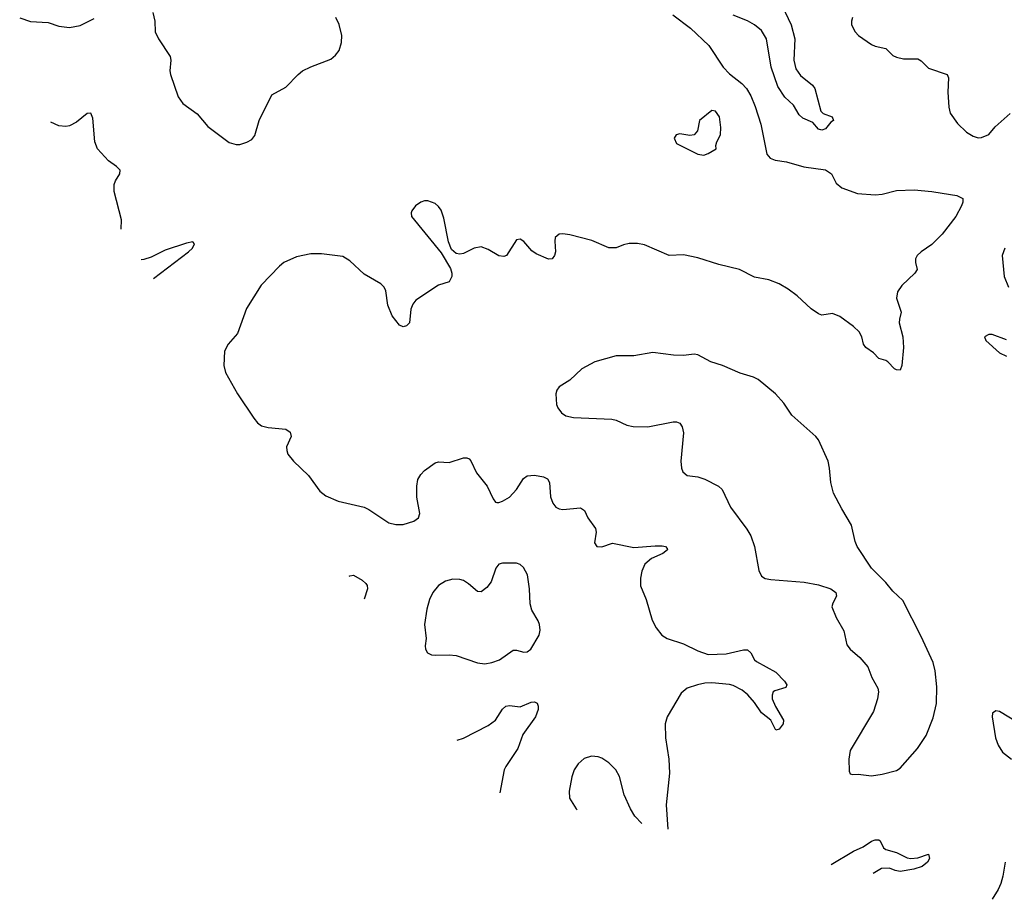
# Model space of a CAD drawing. Header units: inches. Extents: x 1308439 to 1441336, y 959892 to 1036309.
# Tile 98 of 167: x 1400670 to 1406218, y 960241 to 965198. Entities that reach past the tile are written whole.
import ezdxf

# ---------------------------------------------------------------- set-up
doc = ezdxf.new("R2010")
doc.units = ezdxf.units.IN
doc.header["$MEASUREMENT"] = 0
doc.layers.add('B4906', color=7, linetype='Continuous')

msp = doc.modelspace()

# ---------------------------------------------------------------- linework, layer by layer
at = {"layer": 'B4906', "color": 6}
for points, elevation in [([(1404932.8, 965350), (1405016.7, 965170), (1405036.7, 965090), (1405031.9, 964970), (1405042.3, 964922.3), (1405070, 964883.8), (1405137.6, 964830), (1405150.9, 964810), (1405183.6, 964683.6), (1405197.6, 964670), (1405247.7, 964650), (1405254.8, 964630), (1405239.7, 964620.3), (1405210, 964582.9), (1405190, 964575.9), (1405170, 964582.1), (1405138.7, 964618.7), (1405082.6, 964642.6), (1405062.1, 964662.1), (1405030, 964716), (1404981, 964761), (1404941.2, 964821.2), (1404903.8, 964930), (1404877.2, 965090), (1404850, 965136.6), (1404810, 965169.6), (1404770, 965191.7), (1404690, 965223.4)], 1900), ([(1401419.6, 965239.6), (1401430.8, 965190), (1401434.2, 965130), (1401452.5, 965090), (1401517, 964990), (1401520.7, 964970), (1401516.4, 964910), (1401520.1, 964890), (1401563.2, 964763.2), (1401590, 964726.4), (1401670, 964667.6), (1401730, 964596), (1401850, 964506.3), (1401890, 964494.9), (1401910, 964495.5), (1401950, 964507.2), (1401977.2, 964522.8), (1401995, 964545), (1402018.5, 964630), (1402090, 964774.9), (1402170, 964817.4), (1402238.1, 964890), (1402264.1, 964910), (1402310, 964932.6), (1402423.5, 964976.5), (1402450, 964997.5), (1402470, 965025.6), (1402483.4, 965070), (1402484.9, 965110), (1402470, 965171.1), (1402450.3, 965210.3)], 1900), ([(1400670, 965209), (1400730, 965189), (1400830, 965182.1), (1400890, 965162.7), (1400950, 965153.8), (1401010, 965166.1), (1401090, 965205.5)], 1900), ([(1404350, 965226), (1404450, 965151.4), (1404552.6, 965052.6), (1404634.1, 964930), (1404670, 964893.3), (1404738.8, 964838.8), (1404765.2, 964810), (1404790.1, 964770), (1404814, 964710), (1404845.2, 964610), (1404880.3, 964440.3), (1404898, 964418), (1404927, 964407), (1404990, 964396.5), (1405088.6, 964368.6), (1405210, 964351.5), (1405244.2, 964330), (1405270, 964276.3), (1405301.6, 964250), (1405390, 964219.5), (1405490.6, 964210.6), (1405530, 964215.5), (1405610, 964235.9), (1405710, 964239.7), (1405809.8, 964230.2), (1405913.7, 964213.7), (1405950, 964206.7), (1405984, 964190), (1405983.1, 964170), (1405975.6, 964150), (1405944.9, 964090), (1405866.7, 963990), (1405810, 963931.3), (1405748.4, 963890), (1405726.4, 963870), (1405717, 963850), (1405716.5, 963830), (1405727.2, 963790), (1405713.4, 963770), (1405639.4, 963700.6), (1405615.2, 963664.8), (1405609.7, 963629.7), (1405637.4, 963550), (1405626.4, 963510), (1405626, 963490), (1405645.6, 963410), (1405650.2, 963350), (1405640.3, 963250), (1405630, 963223.7), (1405610, 963224.2), (1405599.3, 963230), (1405561.6, 963270), (1405550, 963278.3), (1405510, 963289.6), (1405480.8, 963320.8), (1405437.8, 963350), (1405423.4, 963370), (1405414.9, 963410), (1405399.1, 963439.1), (1405367.1, 963470), (1405290, 963526.4), (1405250, 963543.1), (1405190, 963533.8), (1405170, 963540.3), (1405129.3, 963569.3), (1405050, 963642.5), (1405000.2, 963680.2), (1404950, 963709), (1404890, 963732.6), (1404810, 963746.8), (1404726, 963790), (1404610, 963818.6), (1404490, 963856.2), (1404410, 963872.4), (1404330, 963869.9), (1404189.7, 963930), (1404150, 963936.6), (1404103.6, 963936.5), (1404072.6, 963930), (1404030, 963913.1), (1403990, 963912.8), (1403893.3, 963953.3), (1403770, 963985.1), (1403730, 963990.8), (1403710, 963988.6), (1403687.8, 963970), (1403684.8, 963950), (1403689.1, 963890), (1403683.6, 963870), (1403669.6, 963850.4), (1403650, 963849.1), (1403579.4, 963879.4), (1403556.4, 963896.4), (1403510, 963948.7), (1403490, 963960.5), (1403470, 963957.6), (1403412.7, 963870), (1403396.9, 963863.1), (1403370, 963866.7), (1403310, 963902.8), (1403270, 963917.9), (1403230.1, 963909.9), (1403170, 963881.2), (1403150, 963877.4), (1403130, 963881.4), (1403103.2, 963903.2), (1403085.6, 963945.6), (1403060.3, 964080.3), (1403044.7, 964124.7), (1403030, 964146), (1403010, 964162.4), (1402970, 964176.8), (1402950, 964176.8), (1402930.5, 964170), (1402900.2, 964150), (1402879.3, 964120.7), (1402875.4, 964110), (1402878.2, 964090), (1403044.8, 963884.8), (1403097, 963796.9), (1403105.3, 963770), (1403104, 963750), (1403090, 963720.2), (1403030, 963702.1), (1402901.6, 963618.4), (1402885.2, 963594.8), (1402873.8, 963566.2), (1402866.4, 963490), (1402850, 963472.7), (1402830, 963468.1), (1402810, 963476.7), (1402769.1, 963529.1), (1402743.3, 963590), (1402733.8, 963670), (1402723.4, 963690), (1402704, 963710), (1402610, 963763.2), (1402530, 963839.9), (1402490, 963863.6), (1402370, 963879.6), (1402310, 963877.8), (1402230, 963861.1), (1402158.5, 963830), (1402133.8, 963810), (1402030, 963701.6), (1401948.6, 963570), (1401896.6, 963430), (1401844.5, 963370), (1401823.5, 963330), (1401820.4, 963250), (1401829.6, 963209.6), (1401896.6, 963090), (1401990, 962951.6), (1402010, 962926.9), (1402032.4, 962910), (1402070, 962900.1), (1402170, 962890.1), (1402194.3, 962874.3), (1402199.1, 962850), (1402174, 962790), (1402174.3, 962770), (1402181.5, 962750), (1402212.9, 962710), (1402296.3, 962630), (1402361.6, 962541.6), (1402394.9, 962514.9), (1402463.7, 962483.7), (1402610, 962450.6), (1402637.3, 962437.3), (1402750, 962362.8), (1402790, 962353.8), (1402830, 962354), (1402890, 962372.1), (1402916.8, 962390), (1402924, 962416), (1402907, 962507), (1402907.2, 962570), (1402913.9, 962606.1), (1402930, 962635.3), (1402950, 962657.3), (1403010, 962701.4), (1403030, 962706), (1403090, 962703.1), (1403170, 962728.1), (1403190, 962729.5), (1403202.8, 962722.8), (1403212.5, 962712.5), (1403243.8, 962643.8), (1403304.3, 962570), (1403337.1, 962497.1), (1403350, 962479.5), (1403357.8, 962477.7), (1403370, 962476.5), (1403390, 962483.7), (1403430, 962506.6), (1403470, 962550.1), (1403508, 962612), (1403530, 962627.5), (1403570, 962631.2), (1403621.5, 962621.5), (1403642.9, 962610), (1403655.5, 962590), (1403660.1, 962510), (1403673.9, 962473.9), (1403690.5, 962450.5), (1403710, 962440.6), (1403730, 962438.4), (1403830, 962447.3), (1403852.1, 962432.1), (1403870.9, 962390), (1403914, 962330), (1403917.2, 962310), (1403908.8, 962250), (1403920.9, 962230), (1403950, 962227.8), (1404010, 962247.3), (1404130, 962224.1), (1404250, 962233.7), (1404290, 962232.5), (1404308.3, 962228.3), (1404317.4, 962217.4), (1404320.2, 962210), (1404294.4, 962190), (1404230, 962162.1), (1404192.8, 962130), (1404175.7, 962090), (1404167.3, 962050), (1404168.3, 962008.3), (1404200.4, 961930), (1404234.3, 961814.4), (1404256.8, 961770), (1404288.6, 961728.6), (1404318.5, 961710), (1404410, 961679.9), (1404490, 961640.5), (1404550, 961620.1), (1404650, 961623.5), (1404747.3, 961647.3), (1404770, 961645.8), (1404790, 961630.3), (1404811, 961591), (1404821.2, 961581.2), (1404930, 961520.9), (1404978.7, 961470), (1404992.3, 961450), (1404986.5, 961433.5), (1404923.9, 961416.1), (1404916.1, 961410), (1404908.8, 961391.2), (1404910.6, 961370), (1404927.7, 961327.7), (1404974, 961250), (1404971.5, 961230), (1404950, 961199.4), (1404930, 961193.6), (1404902, 961250), (1404850, 961292.5), (1404810.7, 961350.7), (1404773.5, 961393.5), (1404740.2, 961420.2), (1404690, 961444.8), (1404670, 961450.8), (1404570, 961461.6), (1404530, 961458.4), (1404489.2, 961450), (1404431, 961430), (1404397.8, 961402.2), (1404319, 961270), (1404307.6, 961230), (1404308.3, 961150), (1404328.2, 961030), (1404331.3, 960951.3), (1404313.2, 960773.2), (1404321.7, 960635.6)], 1900), ([(1405362.2, 965210), (1405355.9, 965190), (1405357.6, 965170), (1405376.6, 965130), (1405396.2, 965110), (1405470, 965058.3), (1405490, 965048.4), (1405550, 965035.7), (1405590, 964996.3), (1405610, 964986.6), (1405650, 964977), (1405730, 964977.2), (1405750, 964966.2), (1405790, 964925.4), (1405896.3, 964890), (1405903.3, 964870), (1405899.6, 964790), (1405904.9, 964704.9), (1405911.8, 964671.8), (1405953.7, 964613.7), (1406005.2, 964565.2), (1406041.8, 964541.8), (1406070, 964532.8), (1406090, 964534.5), (1406130, 964551.2), (1406165.6, 964594.4), (1406250.2, 964670)], 2000), ([(1401241.2, 964017.5), (1401243, 964070), (1401201.6, 964230), (1401202.8, 964270), (1401209.8, 964290.2), (1401234.7, 964330), (1401235.6, 964350), (1401216.3, 964370), (1401170, 964402), (1401107.9, 964470), (1401093.1, 964510), (1401082.7, 964642.7), (1401071.7, 964671.7), (1401050, 964669.6), (1400990, 964620.8), (1400950, 964600.4), (1400930, 964596), (1400890, 964599.7), (1400844.8, 964620.6)], 1800), ([(1401423.5, 963740.2), (1401620.7, 963890), (1401643.5, 963910), (1401655.6, 963935.6), (1401646.4, 963946.4), (1401610, 963938.9), (1401490, 963898.5), (1401410, 963860.1), (1401370, 963846.3), (1401355.1, 963844.2)], 1800), ([(1406220.8, 963910), (1406206.3, 963870), (1406216.6, 963750), (1406241.7, 963690)], 2000), ([(1406230, 963393.9), (1406150, 963423.3), (1406130, 963424), (1406105.4, 963410), (1406112.7, 963390), (1406190, 963321.6), (1406230, 963302.1)], 2000), ([(1402527, 962061.1), (1402530, 962064.4), (1402550, 962067.3), (1402598.9, 962038.9), (1402620.6, 962020.6), (1402627.8, 962010), (1402630.4, 961990), (1402611.7, 961932.2)], 1800), ([(1403134.4, 961137), (1403170, 961148.2), (1403310, 961219.5), (1403350, 961250.7), (1403390, 961312.5), (1403410, 961330.1), (1403430, 961333.4), (1403490, 961326.1), (1403551.6, 961351.6), (1403570, 961354.3), (1403585.2, 961345.2), (1403591.6, 961330), (1403590.6, 961310), (1403575.7, 961270), (1403505.7, 961170), (1403476.6, 961090), (1403409.3, 960990), (1403400.3, 960970), (1403375.8, 960840)], 1800), ([(1406382.4, 961182.4), (1406190, 961299.2), (1406170, 961302.6), (1406150.2, 961289.8), (1406148.8, 961270), (1406168.8, 961150), (1406183.5, 961110), (1406208.2, 961070), (1406257.6, 961030)], 2000), ([(1404175, 960667.3), (1404135.5, 960710), (1404112.4, 960750), (1404076.7, 960830), (1404050, 960933.7), (1404028.2, 960970), (1403990, 961009.5), (1403950, 961036.7), (1403930, 961044.5), (1403892.2, 961047.8), (1403850, 961034.4), (1403815.9, 961004.1), (1403794.3, 960970), (1403781.1, 960930), (1403765.4, 960850), (1403767.5, 960810), (1403804.7, 960750), (1403811.8, 960745.8)], 1900), ([(1405242.5, 960436.7), (1405367.2, 960512.8), (1405422.7, 960537.3), (1405470, 960568.8), (1405490, 960575.6), (1405510, 960575.2), (1405518.5, 960570), (1405536.3, 960530), (1405550, 960521.7), (1405610, 960503.7), (1405670, 960475.2), (1405691, 960471), (1405730, 960474.5), (1405790, 960494.3), (1405795.9, 960470), (1405784, 960450), (1405755.1, 960424.9), (1405707, 960410), (1405630, 960397.4), (1405602.5, 960402.5), (1405570, 960415.8), (1405525.1, 960414.9), (1405479.3, 960385.5)], 1900), ([(1406222.5, 960450), (1406210, 960370.8), (1406198, 960330), (1406183.3, 960296.7), (1406149.9, 960240.6)], 2000)]:
    msp.add_lwpolyline(points, dxfattribs=dict(at, elevation=elevation))
for points, elevation in [([(1404570, 964686), (1404500.3, 964630), (1404488.9, 964571.1), (1404470.8, 964550), (1404445.8, 964545.8), (1404390, 964555.4), (1404368, 964550), (1404357.1, 964530), (1404370, 964500.5), (1404490, 964440.4), (1404524.8, 964435.2), (1404550, 964443.8), (1404594, 964470), (1404592.7, 964490), (1404598, 964510), (1404619.1, 964550), (1404620.4, 964590), (1404612.7, 964650), (1404590, 964683)], 1900), ([(1404236.7, 963323.3), (1404130, 963303.1), (1404030, 963303.1), (1403910.1, 963269.9), (1403837, 963230), (1403770, 963166.3), (1403710.3, 963129.7), (1403695.8, 963110), (1403690.3, 963089.7), (1403694.9, 963030), (1403701.5, 963010), (1403722, 962982), (1403746.5, 962966.5), (1403790, 962955.6), (1404006.8, 962946.8), (1404030, 962941.1), (1404090, 962912.4), (1404126.1, 962906.1), (1404210, 962903.7), (1404351.2, 962931.2), (1404371.1, 962931.1), (1404390, 962924.2), (1404403, 962903), (1404409.4, 962869.4), (1404395.3, 962710), (1404399, 962670), (1404406.2, 962650), (1404430, 962629.4), (1404490, 962621.3), (1404530, 962608.9), (1404607.8, 962570), (1404627.7, 962550), (1404675, 962450), (1404766.3, 962326.3), (1404789, 962289), (1404809.6, 962230), (1404833.9, 962093.9), (1404850, 962061.5), (1404869.5, 962049.5), (1404902.6, 962042.6), (1405090, 962027.8), (1405170, 962012.4), (1405239.7, 961990), (1405268.3, 961970), (1405271.6, 961950), (1405250.6, 961910), (1405246.3, 961890), (1405270, 961828.6), (1405313.6, 961753.6), (1405330, 961674), (1405350, 961650.1), (1405403.7, 961603.7), (1405447.8, 961550), (1405471, 961490), (1405504.3, 961430), (1405508.5, 961410), (1405503.4, 961370), (1405480, 961299.9), (1405350, 961078.9), (1405341.4, 961030), (1405343.1, 960963.1), (1405348.5, 960948.5), (1405364.6, 960944.6), (1405393.5, 960946.5), (1405470, 960937.2), (1405530, 960946.2), (1405610, 960965.8), (1405630, 960979.1), (1405729.1, 961090), (1405776.5, 961163.5), (1405817.4, 961262.6), (1405836.3, 961343.7), (1405838.3, 961438.3), (1405828.9, 961528.9), (1405816, 961576), (1405750, 961722.5), (1405645.5, 961925.5), (1405590, 961978.1), (1405550, 962025.8), (1405470, 962107.3), (1405388.5, 962230), (1405377, 962257), (1405357.5, 962350), (1405301.9, 962441.9), (1405255.9, 962530), (1405240.4, 962590), (1405233.4, 962670), (1405224.9, 962710), (1405170.4, 962830), (1405155.8, 962850), (1405019.8, 962970), (1404976.1, 963036.1), (1404929, 963090), (1404830.9, 963170), (1404803.7, 963183.7), (1404730, 963206.3), (1404630, 963249), (1404564.5, 963270), (1404490, 963309.8), (1404470, 963314), (1404410, 963306.3), (1404353.4, 963306.6)], 2000), ([(1403390, 962135.9), (1403370, 962129.9), (1403352.5, 962107.5), (1403326, 962030), (1403301.2, 961998.7), (1403270, 961974.1), (1403250, 961976.3), (1403199.2, 962019.2), (1403170, 962036.7), (1403150, 962043.4), (1403110, 962045.1), (1403070, 962033.3), (1403030.4, 962009.6), (1402997, 961970), (1402979.3, 961930), (1402964.6, 961875.4), (1402950.1, 961790.1), (1402960.4, 961710), (1402954, 961670), (1402955.6, 961650), (1402967.6, 961630), (1402990, 961618.8), (1403010, 961616.6), (1403090, 961618.6), (1403130, 961614.4), (1403250, 961574.2), (1403290, 961568.7), (1403330, 961575.7), (1403373.4, 961590), (1403450, 961645.1), (1403470, 961645.7), (1403510, 961632.7), (1403530, 961635.3), (1403550.7, 961650), (1403597, 961730), (1403601.9, 961758.1), (1403598.6, 961790), (1403591, 961811), (1403556, 961870), (1403545.8, 961905.8), (1403542.2, 961990), (1403530.8, 962070), (1403509.2, 962110), (1403490, 962127.5), (1403470, 962135.7)], 1900)]:
    msp.add_lwpolyline(points, close=True, dxfattribs=dict(at, elevation=elevation))

doc.saveas('drawing.dxf')
